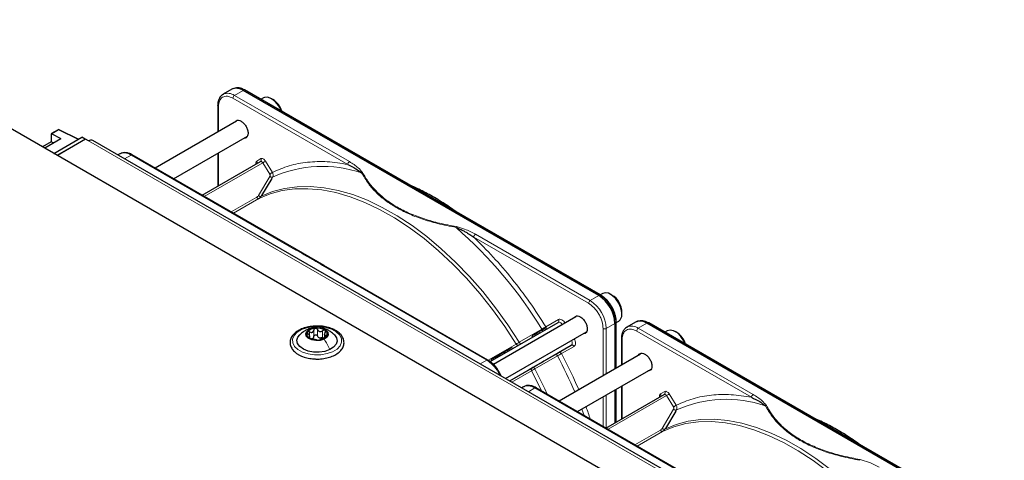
# Paper-space layout 'Blatt2' of a CAD drawing. Header units: millimetres. Extents: x 5 to 418, y 2 to 292.
# Tile 79 of 81: x 277 to 320, y 239 to 258. Entities that reach past the tile are written whole.
import ezdxf

# ---------------------------------------------------------------- set-up
doc = ezdxf.new("R2010")
doc.units = ezdxf.units.MM

psp = doc.layouts.new('Blatt2')

# ---------------------------------------------------------------- linework, layer by layer
at = {"color": 7, "linetype": 'Continuous', "lineweight": 25}
for p, q in [((313.588, 232.195), (268.051, 258.483)), ((285.993, 255.431), (285.617, 255.213)), ((285.617, 255.213), (285.634, 255.223)), ((286.08, 255.471), (286.025, 255.447)), ((302.064, 246.392), (286.493, 255.381)), ((302.142, 246.418), (286.571, 255.407)), ((287.386, 255.056), (287.283, 254.996)), ((287.793, 254.988), (287.736, 255.021)), ((285.381, 254.715), (285.381, 253.551)), ((285.381, 254.713), (285.381, 254.715)), ((286.207, 254.028), (282.649, 251.975)), ((278.396, 253.659), (278.1, 253.488)), ((278.119, 253.486), (278.516, 253.273)), ((279.276, 253.24), (278.434, 253.66)), ((277.809, 252.865), (277.427, 253.07)), ((278.091, 253.132), (277.716, 252.915)), ((277.809, 252.865), (278.516, 253.273)), ((278.091, 253.47), (278.091, 253.132)), ((278.181, 253.08), (278.091, 253.132)), ((278.205, 252.621), (279.435, 253.331)), ((278.205, 252.621), (279.265, 253.233)), ((278.346, 252.539), (279.576, 253.25)), ((279.591, 253.241), (278.36, 252.531)), ((279.576, 253.25), (279.435, 253.331)), ((279.576, 253.25), (279.576, 253.233)), ((279.718, 253.168), (279.591, 253.241)), ((315.415, 232.696), (279.918, 253.188)), ((283.449, 251.513), (286.682, 253.379)), ((285.381, 252.628), (285.381, 251.185)), ((281.092, 252.601), (281.013, 252.555)), ((288.829, 248.407), (281.641, 252.556)), ((284.699, 250.792), (287.253, 252.266)), ((287.753, 251.53), (287.301, 250.776)), ((290.032, 247.713), (288.822, 248.411)), ((297.212, 243.568), (290.024, 247.717)), ((302.236, 246.483), (302.132, 246.424)), ((302.642, 246.416), (302.586, 246.449)), ((301.056, 245.456), (297.453, 243.376)), ((302.829, 245.224), (302.823, 245.338)), ((303.081, 245.591), (303.081, 245.657)), ((297.309, 243.501), (300.281, 245.216)), ((299.726, 244.896), (299.696, 244.948)), ((302.771, 245.168), (302.771, 243.18)), ((302.832, 245.211), (302.936, 245.271)), ((302.832, 243.216), (302.832, 245.222)), ((303.671, 245.226), (303.295, 245.008)), ((303.295, 245.008), (303.312, 245.018)), ((303.758, 245.266), (303.703, 245.242)), ((319.741, 236.187), (304.171, 245.176)), ((319.82, 236.213), (304.249, 245.202)), ((289.412, 244.537), (289.412, 244.601)), ((290.049, 244.688), (290.049, 244.551)), ((297.984, 242.759), (301.532, 244.807)), ((299.261, 244.697), (299.147, 244.631)), ((299.177, 244.579), (299.147, 244.631)), ((299.355, 244.751), (299.261, 244.697)), ((299.261, 244.697), (299.291, 244.645)), ((299.458, 244.811), (299.355, 244.751)), ((299.385, 244.699), (299.355, 244.751)), ((303.058, 244.51), (303.058, 243.346)), ((303.058, 244.508), (303.058, 244.51)), ((305.064, 244.851), (304.961, 244.791)), ((305.471, 244.783), (305.414, 244.816)), ((298.084, 244.017), (297.934, 243.931)), ((298.155, 244.058), (298.084, 244.017)), ((298.114, 243.965), (298.084, 244.017)), ((298.252, 244.114), (298.155, 244.058)), ((298.185, 244.006), (298.155, 244.058)), ((298.282, 244.062), (298.252, 244.114)), ((300.308, 243.892), (300.861, 244.212)), ((297.335, 243.624), (297.382, 243.543)), ((297.486, 243.603), (297.456, 243.655)), ((297.607, 243.742), (297.578, 243.725)), ((297.608, 243.673), (297.578, 243.725)), ((297.637, 243.759), (297.607, 243.742)), ((297.637, 243.69), (297.607, 243.742)), ((297.652, 243.768), (297.635, 243.797)), ((297.687, 243.788), (297.637, 243.759)), ((297.667, 243.707), (297.637, 243.759)), ((297.934, 243.931), (297.687, 243.788)), ((297.717, 243.736), (297.687, 243.788)), ((297.964, 243.879), (297.934, 243.931)), ((299.227, 243.268), (300.22, 243.842)), ((303.885, 243.823), (300.327, 241.77)), ((298.164, 242.654), (299.128, 243.211)), ((301.127, 241.308), (304.36, 243.174)), ((298.77, 242.396), (298.691, 242.35)), ((306.507, 238.202), (299.319, 242.351)), ((302.832, 240.849), (302.832, 242.292)), ((303.058, 242.423), (303.058, 240.98)), ((302.376, 240.586), (304.931, 242.061)), ((302.771, 242.257), (302.771, 240.814)), ((305.431, 241.325), (304.979, 240.571))]:
    psp.add_line(p, q, dxfattribs=at)
at = {"color": 7, "linetype": 'Continuous', "lineweight": 18}
for p, q in [((286.117, 255.164), (286.493, 255.381)), ((286.493, 255.381), (286.545, 255.406)), ((286.545, 255.406), (302.116, 246.417)), ((291.073, 252.14), (286.046, 255.041)), ((291.144, 252.262), (286.117, 255.164)), ((285.41, 254.674), (285.41, 253.568)), ((278.415, 253.658), (278.119, 253.486)), ((279.265, 253.233), (278.415, 253.658)), ((315.215, 232.676), (279.718, 253.168)), ((285.41, 252.645), (285.41, 251.202)), ((281.306, 252.386), (281.592, 252.551)), ((281.592, 252.551), (288.779, 248.403)), ((287.351, 252.213), (284.794, 250.737)), ((287.089, 252.287), (287.274, 252.394)), ((287.658, 251.715), (287.351, 252.213)), ((287.469, 252.287), (287.777, 251.79)), ((287.161, 250.772), (287.665, 251.613)), ((287.785, 251.583), (287.753, 251.53)), ((285.972, 250.056), (287.088, 250.7)), ((287.183, 250.646), (286.067, 250.002)), ((287.301, 250.776), (287.281, 250.742)), ((301.617, 246.053), (296.59, 248.955)), ((301.688, 246.175), (296.661, 249.077)), ((289.975, 247.712), (297.162, 243.563)), ((302.064, 246.392), (301.688, 246.175)), ((302.116, 246.417), (302.064, 246.392)), ((299.749, 245.024), (300.302, 245.344)), ((302.811, 245.316), (302.818, 245.2)), ((289.584, 244.597), (289.584, 244.883)), ((289.757, 244.613), (289.757, 244.899)), ((298.583, 244.345), (299.576, 244.919)), ((299.611, 244.829), (299.581, 244.881)), ((302.253, 242.881), (302.253, 244.951)), ((302.771, 245.168), (302.395, 244.951)), ((302.395, 244.951), (302.395, 242.963)), ((302.818, 245.2), (302.771, 245.168)), ((302.818, 245.2), (302.818, 243.208)), ((303.795, 244.959), (304.171, 245.176)), ((308.822, 242.057), (303.795, 244.959)), ((304.171, 245.176), (304.223, 245.201)), ((304.223, 245.201), (319.793, 236.212)), ((289.38, 244.54), (289.38, 244.575)), ((289.406, 244.607), (289.406, 244.8)), ((289.971, 244.566), (289.971, 244.852)), ((290.117, 244.579), (290.117, 244.643)), ((299.488, 244.759), (299.458, 244.811)), ((303.088, 244.469), (303.088, 243.363)), ((308.751, 241.934), (303.724, 244.836)), ((297.222, 243.559), (298.451, 244.269)), ((300.861, 244.212), (298.164, 242.655)), ((300.982, 244.166), (300.429, 243.847)), ((297.162, 243.563), (296.876, 243.398)), ((297.402, 243.554), (297.372, 243.606)), ((297.503, 243.612), (297.473, 243.664)), ((297.561, 243.646), (297.531, 243.698)), ((300.251, 243.75), (299.258, 243.177)), ((299.125, 243.101), (298.258, 242.6)), ((298.983, 242.181), (299.269, 242.346)), ((299.269, 242.346), (306.457, 238.197)), ((302.818, 242.284), (302.818, 240.841)), ((303.088, 242.439), (303.088, 240.997)), ((302.253, 240.658), (302.253, 241.958)), ((302.395, 242.039), (302.395, 240.597)), ((305.028, 242.008), (302.471, 240.532)), ((304.767, 242.082), (304.952, 242.189)), ((305.336, 241.51), (305.028, 242.008)), ((305.146, 242.082), (305.454, 241.585)), ((301.431, 241.132), (301.322, 241.42)), ((304.838, 240.567), (305.342, 241.408)), ((305.463, 241.378), (305.431, 241.325)), ((304.979, 240.571), (304.958, 240.537)), ((303.65, 239.851), (304.766, 240.495)), ((304.861, 240.441), (303.745, 239.796))]:
    psp.add_line(p, q, dxfattribs=at)
at = {"color": 7, "linetype": 'Continuous', "lineweight": 25, "flags": 128}
for points in [[(288.165, 254.487), (288.152, 254.521), (288.041, 254.723), (287.898, 254.896), (287.738, 255.02), (287.577, 255.083), (287.433, 255.076), (287.386, 255.056)], [(302.936, 245.271), (303.005, 245.332), (303.068, 245.469), (303.078, 245.651), (303.035, 245.857), (302.943, 246.066), (302.813, 246.254), (302.658, 246.401), (302.495, 246.491), (302.342, 246.515), (302.236, 246.483)], [(290.042, 244.48), (289.872, 244.428), (289.679, 244.418), (289.495, 244.451), (289.346, 244.522), (289.256, 244.62), (289.238, 244.731), (289.295, 244.838), (289.418, 244.924)], [(289.418, 244.924), (289.589, 244.976), (289.781, 244.986), (289.966, 244.953), (290.115, 244.882), (290.205, 244.784), (290.223, 244.672), (290.166, 244.566), (290.042, 244.48)], [(302.832, 245.224), (302.832, 245.224), (302.832, 245.222)], [(305.843, 244.281), (305.785, 244.408), (305.659, 244.6), (305.506, 244.753), (305.343, 244.851), (305.188, 244.883), (305.064, 244.851)], [(290.285, 244.022), (290.07, 243.948), (289.828, 243.911), (289.577, 243.916), (289.339, 243.961), (289.133, 244.043), (288.975, 244.155), (288.879, 244.289), (288.851, 244.432), (288.894, 244.575), (288.972, 244.674)], [(290.49, 244.672), (290.582, 244.544), (290.61, 244.4), (290.566, 244.258), (290.455, 244.128), (290.285, 244.022)]]:
    psp.add_lwpolyline(points, dxfattribs=at)
at = {"color": 7, "linetype": 'Continuous', "lineweight": 18, "flags": 128}
for points in [[(287.351, 252.213), (287.34, 252.228), (287.328, 252.242), (287.315, 252.254), (287.302, 252.262), (287.288, 252.268), (287.276, 252.271), (287.264, 252.27), (287.253, 252.266)], [(298.451, 244.269), (297.949, 245.036), (297.417, 245.775), (296.857, 246.48), (296.273, 247.148), (295.669, 247.775), (295.048, 248.356), (294.414, 248.889), (293.77, 249.369), (293.121, 249.795), (292.471, 250.163), (291.823, 250.471), (291.181, 250.718), (290.55, 250.902), (289.933, 251.022), (289.333, 251.076), (288.755, 251.066), (288.202, 250.99), (287.677, 250.85), (287.183, 250.646)], [(287.281, 250.742), (287.776, 250.947), (288.302, 251.088), (288.857, 251.164), (289.437, 251.174), (290.038, 251.12), (290.657, 251), (291.291, 250.815), (291.934, 250.568), (292.584, 250.258), (293.237, 249.889), (293.888, 249.462), (294.533, 248.98), (295.169, 248.446), (295.792, 247.863), (296.399, 247.234), (296.984, 246.564), (297.546, 245.857), (298.08, 245.115), (298.583, 244.345)], [(289.05, 244.9), (289.29, 244.985), (289.56, 245.032), (289.842, 245.036), (290.116, 244.999), (290.364, 244.921), (290.569, 244.809), (290.716, 244.671), (290.797, 244.515), (290.805, 244.352), (290.739, 244.194), (290.605, 244.05), (290.411, 243.932), (290.171, 243.847), (289.901, 243.801), (289.619, 243.796), (289.345, 243.834), (289.097, 243.911), (288.892, 244.023), (288.744, 244.162), (288.664, 244.318), (288.656, 244.481), (288.722, 244.639), (288.856, 244.782), (289.05, 244.9)], [(300.47, 245.118), (300.454, 245.141), (300.43, 245.168), (300.404, 245.191), (300.377, 245.208), (300.351, 245.22), (300.325, 245.225), (300.301, 245.224), (300.281, 245.216)], [(300.861, 244.212), (300.878, 244.226), (300.891, 244.245), (300.899, 244.27), (300.902, 244.299), (300.9, 244.331), (300.894, 244.365), (300.882, 244.399), (300.87, 244.425)], [(299.258, 243.177), (299.698, 242.303), (299.807, 242.07)], [(299.577, 242.202), (299.561, 242.236), (299.125, 243.101)], [(305.028, 242.008), (305.018, 242.023), (305.006, 242.037), (304.993, 242.049), (304.979, 242.057), (304.966, 242.063), (304.953, 242.066), (304.941, 242.065), (304.931, 242.061)], [(316.129, 234.063), (315.627, 234.831), (315.095, 235.57), (314.535, 236.275), (313.951, 236.943), (313.347, 237.57), (312.725, 238.151), (312.091, 238.684), (311.448, 239.164), (310.799, 239.59), (310.148, 239.958), (309.501, 240.266), (308.859, 240.513), (308.228, 240.697), (307.61, 240.816), (307.011, 240.871), (306.433, 240.861), (305.88, 240.785), (305.355, 240.645), (304.861, 240.441)], [(304.958, 240.537), (305.453, 240.742), (305.98, 240.883), (306.535, 240.959), (307.115, 240.969), (307.716, 240.914), (308.335, 240.795), (308.968, 240.61), (309.612, 240.363), (310.262, 240.053), (310.914, 239.684), (311.565, 239.257), (312.211, 238.775), (312.847, 238.241), (313.47, 237.658), (314.076, 237.029), (314.662, 236.359), (315.223, 235.651), (315.757, 234.91), (316.261, 234.14)]]:
    psp.add_lwpolyline(points, dxfattribs=at)
at = {"color": 7, "linetype": 'Continuous', "lineweight": 18}
for centre, radius, start, end in [((285.821, 254.747), 0.511, 54.6299, 111.5164), ((286.2, 255.034), 0.154, 122.6055, 177.3945), ((285.431, 254.72), 0.0509, 187.749, 245.4439), ((278.405, 253.641), 0.0195, 56.4293, 114.9652), ((278.427, 253.642), 0.0194, 68.3898, 127.1591), ((287.013, 252.234), 0.0926, 307.8335, 35.0766), ((287.199, 252.341), 0.0922, 306.3512, 35.1851), ((286.428, 253.812), 1.846, 299.9888, 304.3156), ((291.227, 252.133), 0.154, 122.6055, 177.3945), ((289.96, 246.782), 5.271, 70.957, 114.3749), ((283.097, 234.836), 19.319, 31.4621, 48.8282), ((296.744, 248.948), 0.154, 122.6055, 177.3945), ((301.77, 246.046), 0.154, 122.6055, 177.3945), ((300.859, 244.881), 1.537, 2.6055, 57.3945), ((302.13, 246.393), 0.0279, 64.1059, 120.3461), ((300.226, 245.29), 0.0922, 306.3512, 35.1851), ((302.324, 245.087), 0.154, 242.6097, 297.3903), ((302.804, 245.224), 0.0279, 299.6454, 355.8931), ((303.499, 244.542), 0.511, 54.6299, 111.5164), ((303.878, 244.829), 0.154, 122.6055, 177.3945), ((303.109, 244.515), 0.0509, 187.749, 245.4439), ((300.898, 244.127), 0.0922, 24.8163, 113.6431), ((281.752, 233.828), 20.992, 23.4081, 28.207), ((304.691, 242.028), 0.0926, 307.8335, 35.0766), ((304.876, 242.135), 0.0922, 306.3512, 35.1851), ((304.106, 243.607), 1.846, 299.9888, 304.3156), ((307.638, 236.577), 5.271, 70.957, 114.3749), ((308.904, 241.927), 0.154, 122.6055, 177.3945)]:
    psp.add_arc(centre, radius, start, end, dxfattribs=at)
at = {"color": 7, "linetype": 'Continuous', "lineweight": 25}
for centre, radius, start, end in [((286.2, 254.972), 0.503, 54.3824, 114.3071), ((286.249, 254.985), 0.514, 54.844, 109.1737), ((286.559, 255.382), 0.0279, 64.1059, 120.3461), ((287.289, 254.192), 0.942, 17.3593, 57.6418), ((278.109, 253.472), 0.0173, 53.8088, 189.6652), ((278.416, 253.624), 0.04, 63.4641, 119.9973), ((279.835, 253.004), 0.201, 65.6929, 125.6176), ((301.236, 245.098), 1.537, 2.6055, 57.3945), ((301.275, 245.115), 1.55, 7.4229, 57.1417), ((302.126, 246.395), 0.0281, 357.4371, 55.9531), ((302.162, 245.633), 0.919, 1.5041, 58.4905), ((303.927, 244.78), 0.514, 54.844, 109.1737), ((289.667, 244.487), 0.472, 90.9797, 139.2502), ((289.738, 244.315), 0.648, 58.1613, 96.9453), ((289.996, 244.705), 0.182, 328.3161, 62.62), ((303.878, 244.767), 0.503, 54.3824, 114.3071), ((304.237, 245.177), 0.0279, 64.1059, 120.3461), ((289.465, 244.699), 0.182, 148.3161, 242.62), ((289.723, 245.089), 0.648, 238.1613, 276.9453), ((289.452, 244.659), 0.171, 286.0993, 304.1306), ((289.793, 244.917), 0.472, 270.9797, 319.2502), ((289.898, 244.765), 0.237, 250.3106, 264.7961), ((304.941, 243.968), 0.972, 17.9984, 57.0027)]:
    psp.add_arc(centre, radius, start, end, dxfattribs=at)
psp.add_ellipse((279.265, 253.201), major_axis=(0.02, 0.0347), ratio=0.576679, start_param=0.034867, end_param=0.784708, dxfattribs=at)
for points, knots in [([(285.64, 255.219), (285.61, 255.204), (285.535, 255.166), (285.453, 255.055), (285.399, 254.909), (285.378, 254.792), (285.382, 254.724), (285.383, 254.714)], [0, 0, 0, 0, 0.178353, 0.449155, 0.712576, 0.95398, 1, 1, 1, 1]), ([(286.132, 253.985), (286.15, 254.011), (286.187, 254.067), (286.288, 254.086), (286.367, 254.051), (286.407, 254.033)], [0, 0, 0, 0, 0.314168, 0.657084, 1, 1, 1, 1]), ([(286.407, 254.033), (286.447, 254.005), (286.526, 253.948), (286.628, 253.809), (286.695, 253.654), (286.719, 253.502), (286.695, 253.379), (286.631, 253.299), (286.564, 253.294), (286.532, 253.292)], [0, 0, 0, 0, 0.144573, 0.289146, 0.433719, 0.578293, 0.722866, 0.867439, 1, 1, 1, 1]), ([(281.641, 252.553), (281.615, 252.569), (281.543, 252.611), (281.424, 252.648), (281.288, 252.661), (281.178, 252.648), (281.124, 252.613), (281.109, 252.603)], [0, 0, 0, 0, 0.145773, 0.38604, 0.633582, 0.892952, 1, 1, 1, 1]), ([(287.079, 252.169), (287.079, 252.169), (287.078, 252.168), (287.073, 252.161), (287.069, 252.16), (287.069, 252.16)], [0, 0, 0, 0, 0.337931, 0.908636, 1, 1, 1, 1]), ([(291.073, 252.14), (291.198, 252.079), (291.427, 251.969), (291.601, 251.828), (291.68, 251.765)], [0, 0, 0, 0, 0.546487, 1, 1, 1, 1]), ([(295.803, 250.078), (295.617, 250.207), (295.231, 250.477), (294.639, 250.82), (294.186, 251.06), (293.938, 251.162), (293.891, 251.181)], [0, 0, 0, 0, 0.292559, 0.608996, 0.925533, 1, 1, 1, 1]), ([(287.183, 250.646), (287.202, 250.659), (287.24, 250.684), (287.267, 250.723), (287.281, 250.742)], [0, 0, 0, 0, 0.495823, 1, 1, 1, 1]), ([(295.815, 249.378), (295.854, 249.364), (295.932, 249.335), (296.055, 249.276), (296.183, 249.207), (296.308, 249.136), (296.443, 249.054), (296.533, 248.993), (296.59, 248.955)], [0, 0, 0, 0, 0.131707, 0.266427, 0.45503, 0.620819, 0.756483, 1, 1, 1, 1]), ([(302.631, 245.903), (302.585, 245.975), (302.522, 246.075), (302.412, 246.202), (302.314, 246.297), (302.218, 246.374), (302.16, 246.405), (302.142, 246.415)], [0, 0, 0, 0, 0.332055, 0.465031, 0.682019, 0.901125, 1, 1, 1, 1]), ([(302.154, 246.391), (302.237, 246.333), (302.365, 246.243), (302.519, 246.059), (302.625, 245.9), (302.709, 245.729), (302.781, 245.539), (302.792, 245.418), (302.799, 245.351)], [0, 0, 0, 0, 0.260513, 0.400752, 0.543967, 0.687182, 0.82742, 1, 1, 1, 1]), ([(302.823, 245.338), (302.823, 245.348), (302.821, 245.405), (302.795, 245.509), (302.751, 245.653), (302.697, 245.783), (302.65, 245.868), (302.631, 245.903)], [0, 0, 0, 0, 0.057456, 0.318799, 0.541248, 0.806265, 1, 1, 1, 1]), ([(300.981, 245.413), (300.999, 245.439), (301.036, 245.494), (301.137, 245.513), (301.217, 245.478), (301.256, 245.461)], [0, 0, 0, 0, 0.3141679, 0.6570839, 1, 1, 1, 1]), ([(301.256, 245.461), (301.296, 245.433), (301.376, 245.376), (301.477, 245.236), (301.544, 245.081), (301.568, 244.929), (301.544, 244.806), (301.48, 244.727), (301.413, 244.722), (301.381, 244.72)], [0, 0, 0, 0, 0.144573, 0.289146, 0.433719, 0.578293, 0.722866, 0.867439, 1, 1, 1, 1]), ([(289.866, 245.051), (289.787, 245.055), (289.616, 245.062), (289.358, 245.028), (289.107, 244.959), (288.888, 244.855), (288.713, 244.72), (288.594, 244.559), (288.541, 244.381), (288.558, 244.205), (288.637, 244.043), (288.739, 243.931), (288.814, 243.875), (288.834, 243.86)], [0, 0, 0, 0, 0.086282, 0.185601, 0.28521, 0.385407, 0.486394, 0.587428, 0.685685, 0.779446, 0.871544, 0.965572, 1, 1, 1, 1]), ([(289.284, 244.894), (289.232, 244.867), (289.119, 244.808), (289.023, 244.72), (288.971, 244.673)], [0, 0, 0, 0, 0.46578, 1, 1, 1, 1]), ([(289.744, 244.984), (289.715, 244.987), (289.623, 244.996), (289.463, 244.964), (289.344, 244.918), (289.284, 244.894)], [0, 0, 0, 0, 0.181448, 0.582026, 1, 1, 1, 1]), ([(289.406, 244.8), (289.426, 244.791), (289.457, 244.779), (289.498, 244.779), (289.527, 244.786), (289.55, 244.803), (289.575, 244.834), (289.58, 244.863), (289.584, 244.883)], [0, 0, 0, 0, 0.249168, 0.374303, 0.498903, 0.623987, 0.749746, 1, 1, 1, 1]), ([(289.525, 243.627), (289.577, 243.62), (289.718, 243.604), (289.956, 243.619), (290.219, 243.667), (290.457, 243.753), (290.657, 243.872), (290.809, 244.019), (290.899, 244.189), (290.92, 244.368), (290.875, 244.539), (290.771, 244.693), (290.616, 244.826), (290.412, 244.936), (290.169, 245.012), (289.981, 245.05), (289.878, 245.051), (289.866, 245.051)], [0, 0, 0, 0, 0.042893, 0.116634, 0.190507, 0.26469, 0.339399, 0.414652, 0.489109, 0.560561, 0.62935, 0.698063, 0.769173, 0.842509, 0.916511, 0.990371, 1, 1, 1, 1]), ([(289.659, 244.959), (289.649, 244.957), (289.629, 244.953), (289.605, 244.934), (289.589, 244.911), (289.585, 244.892), (289.584, 244.883)], [0, 0, 0, 0, 0.250033, 0.499632, 0.749228, 1, 1, 1, 1]), ([(289.757, 244.899), (289.752, 244.908), (289.744, 244.925), (289.72, 244.945), (289.691, 244.958), (289.67, 244.958), (289.659, 244.959)], [0, 0, 0, 0, 0.249815, 0.499908, 0.75012, 1, 1, 1, 1]), ([(289.757, 244.899), (289.767, 244.881), (289.781, 244.853), (289.815, 244.828), (289.845, 244.816), (289.878, 244.814), (289.922, 244.821), (289.952, 244.84), (289.971, 244.852)], [0, 0, 0, 0, 0.249199, 0.374336, 0.49893, 0.624007, 0.749759, 1, 1, 1, 1]), ([(290.497, 244.666), (290.44, 244.718), (290.339, 244.81), (290.153, 244.908), (289.989, 244.973), (289.874, 244.976), (289.833, 244.977)], [0, 0, 0, 0, 0.309059, 0.543107, 0.835925, 1, 1, 1, 1]), ([(290.08, 244.866), (290.072, 244.87), (290.057, 244.877), (290.028, 244.877), (289.997, 244.869), (289.98, 244.858), (289.971, 244.852)], [0, 0, 0, 0, 0.249991, 0.499611, 0.749127, 1, 1, 1, 1]), ([(290.081, 244.773), (290.086, 244.782), (290.096, 244.799), (290.101, 244.825), (290.097, 244.849), (290.086, 244.86), (290.08, 244.866)], [0, 0, 0, 0, 0.249852, 0.499902, 0.750115, 1, 1, 1, 1]), ([(299.581, 244.881), (299.561, 244.87), (299.524, 244.848), (299.479, 244.823), (299.458, 244.811)], [0, 0, 0, 0, 0.520139, 1, 1, 1, 1]), ([(299.696, 244.948), (299.695, 244.947), (299.692, 244.946), (299.669, 244.932), (299.632, 244.911), (299.599, 244.892), (299.581, 244.881)], [0, 0, 0, 0, 0.2389, 0.474476, 0.723416, 1, 1, 1, 1]), ([(303.318, 245.014), (303.288, 244.999), (303.213, 244.961), (303.13, 244.85), (303.076, 244.704), (303.055, 244.587), (303.06, 244.519), (303.061, 244.509)], [0, 0, 0, 0, 0.178353, 0.449155, 0.712576, 0.95398, 1, 1, 1, 1]), ([(289.31, 244.795), (289.307, 244.788), (289.302, 244.776), (289.308, 244.752), (289.321, 244.727), (289.336, 244.713), (289.343, 244.705)], [0, 0, 0, 0, 0.249857, 0.499466, 0.749011, 1, 1, 1, 1]), ([(289.406, 244.8), (289.397, 244.804), (289.378, 244.812), (289.349, 244.815), (289.324, 244.81), (289.315, 244.8), (289.31, 244.795)], [0, 0, 0, 0, 0.249807, 0.500055, 0.750309, 1, 1, 1, 1]), ([(289.38, 244.575), (289.39, 244.577), (289.406, 244.58), (289.413, 244.595), (289.412, 244.612), (289.403, 244.634), (289.383, 244.666), (289.359, 244.69), (289.343, 244.705)], [0, 0, 0, 0, 0.249201, 0.374338, 0.498932, 0.624008, 0.74976, 1, 1, 1, 1]), ([(289.38, 244.575), (289.375, 244.574), (289.364, 244.572), (289.359, 244.564), (289.364, 244.552), (289.375, 244.543), (289.381, 244.538)], [0, 0, 0, 0, 0.249852, 0.499902, 0.750115, 1, 1, 1, 1]), ([(289.381, 244.538), (289.389, 244.533), (289.404, 244.524), (289.433, 244.512), (289.463, 244.502), (289.481, 244.498), (289.49, 244.496)], [0, 0, 0, 0, 0.249991, 0.499611, 0.749127, 1, 1, 1, 1]), ([(289.704, 244.449), (289.694, 244.451), (289.68, 244.455), (289.645, 244.461), (289.615, 244.468), (289.582, 244.475), (289.538, 244.486), (289.509, 244.492), (289.49, 244.496)], [0, 0, 0, 0, 0.249199, 0.374336, 0.49893, 0.624007, 0.749759, 1, 1, 1, 1]), ([(289.584, 244.597), (289.582, 244.582), (289.577, 244.551), (289.558, 244.528), (289.548, 244.517)], [0, 0, 0, 0, 0.50155, 1, 1, 1, 1]), ([(289.584, 244.597), (289.585, 244.607), (289.588, 244.625), (289.605, 244.649), (289.629, 244.666), (289.659, 244.674), (289.691, 244.672), (289.72, 244.66), (289.744, 244.639), (289.752, 244.622), (289.757, 244.613)], [0, 0, 0, 0, 0.1251933, 0.2494385, 0.3742794, 0.4990244, 0.6238686, 0.7493688, 0.8744304, 1, 1, 1, 1]), ([(289.704, 244.449), (289.708, 244.448), (289.717, 244.446), (289.74, 244.444), (289.77, 244.443), (289.791, 244.445), (289.801, 244.445)], [0, 0, 0, 0, 0.249815, 0.499908, 0.75012, 1, 1, 1, 1]), ([(289.818, 244.542), (289.805, 244.551), (289.778, 244.57), (289.764, 244.599), (289.757, 244.613)], [0, 0, 0, 0, 0.498457, 1, 1, 1, 1]), ([(289.801, 244.445), (289.812, 244.447), (289.832, 244.449), (289.856, 244.454), (289.872, 244.46), (289.875, 244.463), (289.877, 244.465)], [0, 0, 0, 0, 0.250033, 0.499632, 0.749228, 1, 1, 1, 1]), ([(289.971, 244.566), (289.956, 244.556), (289.927, 244.537), (289.893, 244.532), (289.876, 244.529)], [0, 0, 0, 0, 0.501552, 1, 1, 1, 1]), ([(290.055, 244.548), (290.034, 244.541), (290.004, 244.529), (289.963, 244.51), (289.934, 244.497), (289.91, 244.486), (289.886, 244.474), (289.881, 244.468), (289.877, 244.465)], [0, 0, 0, 0, 0.2491679, 0.3743031, 0.4989033, 0.6239875, 0.7497462, 1, 1, 1, 1]), ([(290.081, 244.773), (290.07, 244.755), (290.054, 244.728), (290.048, 244.694), (290.049, 244.671), (290.058, 244.655), (290.078, 244.642), (290.102, 244.642), (290.117, 244.643)], [0, 0, 0, 0, 0.249201, 0.3743378, 0.4989316, 0.6240084, 0.74976, 1, 1, 1, 1]), ([(290.055, 244.548), (290.064, 244.552), (290.083, 244.559), (290.111, 244.574), (290.136, 244.592), (290.146, 244.603), (290.151, 244.609)], [0, 0, 0, 0, 0.249807, 0.500055, 0.750309, 1, 1, 1, 1]), ([(290.151, 244.609), (290.153, 244.615), (290.159, 244.626), (290.153, 244.637), (290.139, 244.644), (290.125, 244.643), (290.117, 244.643)], [0, 0, 0, 0, 0.249857, 0.499466, 0.749011, 1, 1, 1, 1]), ([(288.834, 243.86), (288.867, 243.838), (288.963, 243.775), (289.155, 243.696), (289.358, 243.639), (289.487, 243.629), (289.525, 243.627)], [0, 0, 0, 0, 0.18036, 0.519453, 0.858398, 1, 1, 1, 1]), ([(297.699, 243.056), (297.653, 243.128), (297.59, 243.228), (297.479, 243.355), (297.381, 243.45), (297.286, 243.526), (297.228, 243.556), (297.212, 243.565)], [0, 0, 0, 0, 0.3356822, 0.4702482, 0.6900089, 0.9122046, 1, 1, 1, 1]), ([(297.372, 243.606), (297.365, 243.602), (297.355, 243.596), (297.351, 243.594), (297.353, 243.595), (297.354, 243.595)], [0, 0, 0, 0, 0.511036, 0.753379, 1, 1, 1, 1]), ([(297.471, 243.663), (297.461, 243.658), (297.443, 243.647), (297.415, 243.631), (297.391, 243.617), (297.379, 243.61), (297.372, 243.606)], [0, 0, 0, 0, 0.2570131, 0.4933044, 0.7331887, 1, 1, 1, 1]), ([(297.473, 243.664), (297.467, 243.661), (297.459, 243.656), (297.455, 243.654), (297.456, 243.655), (297.456, 243.655)], [0, 0, 0, 0, 0.520179, 0.760732, 1, 1, 1, 1]), ([(297.531, 243.698), (297.525, 243.695), (297.514, 243.688), (297.498, 243.679), (297.484, 243.671), (297.476, 243.666), (297.473, 243.664)], [0, 0, 0, 0, 0.255127, 0.498018, 0.74194, 1, 1, 1, 1]), ([(297.605, 243.741), (297.593, 243.734), (297.571, 243.721), (297.544, 243.705), (297.531, 243.698)], [0, 0, 0, 0, 0.530715, 1, 1, 1, 1]), ([(300.22, 243.842), (300.229, 243.846), (300.245, 243.856), (300.27, 243.87), (300.292, 243.883), (300.303, 243.889), (300.308, 243.892)], [0, 0, 0, 0, 0.248974, 0.501635, 0.750749, 1, 1, 1, 1]), ([(303.809, 243.78), (303.827, 243.806), (303.865, 243.861), (303.966, 243.88), (304.045, 243.845), (304.085, 243.828)], [0, 0, 0, 0, 0.314168, 0.657084, 1, 1, 1, 1]), ([(304.085, 243.828), (304.124, 243.8), (304.204, 243.743), (304.305, 243.604), (304.373, 243.449), (304.397, 243.296), (304.373, 243.174), (304.308, 243.094), (304.241, 243.089), (304.209, 243.087)], [0, 0, 0, 0, 0.144573, 0.289146, 0.433719, 0.578293, 0.722866, 0.867439, 1, 1, 1, 1]), ([(299.128, 243.211), (299.144, 243.22), (299.174, 243.238), (299.21, 243.258), (299.227, 243.268)], [0, 0, 0, 0, 0.5, 1, 1, 1, 1]), ([(297.787, 242.875), (297.775, 242.904), (297.75, 242.966), (297.716, 243.025), (297.699, 243.056)], [0, 0, 0, 0, 0.4754569, 1, 1, 1, 1]), ([(299.319, 242.348), (299.292, 242.364), (299.221, 242.406), (299.102, 242.443), (298.966, 242.456), (298.855, 242.443), (298.802, 242.408), (298.786, 242.398)], [0, 0, 0, 0, 0.145773, 0.38604, 0.633582, 0.892952, 1, 1, 1, 1]), ([(304.756, 241.964), (304.756, 241.964), (304.756, 241.963), (304.75, 241.956), (304.747, 241.955), (304.747, 241.955)], [0, 0, 0, 0, 0.337931, 0.908636, 1, 1, 1, 1]), ([(308.751, 241.934), (308.876, 241.874), (309.104, 241.764), (309.279, 241.623), (309.358, 241.56)], [0, 0, 0, 0, 0.546487, 1, 1, 1, 1]), ([(313.481, 239.872), (313.295, 240.002), (312.909, 240.272), (312.317, 240.615), (311.864, 240.855), (311.616, 240.957), (311.569, 240.976)], [0, 0, 0, 0, 0.2925589, 0.6089959, 0.9255328, 1, 1, 1, 1]), ([(304.861, 240.441), (304.88, 240.453), (304.918, 240.479), (304.945, 240.517), (304.958, 240.537)], [0, 0, 0, 0, 0.495823, 1, 1, 1, 1])]:
    psp.add_open_spline(points, degree=3, knots=knots, dxfattribs=at)
at = {"color": 7, "linetype": 'Continuous', "lineweight": 18}
for points, knots in [([(286.046, 255.041), (285.966, 255.078), (285.843, 255.134), (285.695, 255.128), (285.593, 255.092), (285.511, 255.021), (285.432, 254.896), (285.418, 254.762), (285.41, 254.674)], [0, 0, 0, 0, 0.239457, 0.368361, 0.5, 0.631639, 0.760543, 1, 1, 1, 1]), ([(281.592, 252.551), (281.498, 252.594), (281.311, 252.68), (281.165, 252.627), (281.092, 252.601)], [0, 0, 0, 0, 0.500051, 1, 1, 1, 1]), ([(281.642, 252.556), (281.634, 252.559), (281.62, 252.564), (281.601, 252.556), (281.592, 252.551)], [0, 0, 0, 0, 0.499672, 1, 1, 1, 1]), ([(287.052, 252.165), (287.05, 252.177), (287.044, 252.212), (287.056, 252.258), (287.078, 252.277), (287.089, 252.287)], [0, 0, 0, 0, 0.205862, 0.617587, 1, 1, 1, 1]), ([(287.274, 252.394), (287.288, 252.399), (287.316, 252.408), (287.37, 252.39), (287.426, 252.348), (287.455, 252.307), (287.469, 252.287)], [0, 0, 0, 0, 0.240773, 0.5, 0.759227, 1, 1, 1, 1]), ([(287.777, 251.79), (288.018, 251.895), (288.501, 252.107), (289.31, 252.254), (290.166, 252.284), (290.771, 252.187), (291.073, 252.14)], [0, 0, 0, 0, 0.249257, 0.5, 0.750743, 1, 1, 1, 1]), ([(291.724, 251.782), (291.666, 251.853), (291.519, 252.031), (291.285, 252.175), (291.144, 252.262)], [0, 0, 0, 0, 0.39819, 1, 1, 1, 1]), ([(287.785, 251.583), (287.791, 251.596), (287.805, 251.623), (287.811, 251.674), (287.804, 251.732), (287.786, 251.77), (287.777, 251.79)], [0, 0, 0, 0, 0.216924, 0.455917, 0.716953, 1, 1, 1, 1]), ([(291.68, 251.765), (291.687, 251.769), (291.701, 251.776), (291.716, 251.78), (291.724, 251.782)], [0, 0, 0, 0, 0.483164, 1, 1, 1, 1]), ([(291.68, 251.765), (291.773, 251.608), (291.95, 251.31), (292.308, 250.905), (292.717, 250.554), (293.185, 250.247), (293.717, 249.977), (294.326, 249.741), (295.027, 249.534), (295.544, 249.432), (295.815, 249.378)], [0, 0, 0, 0, 0.1410377, 0.2683475, 0.3855262, 0.5002837, 0.6150981, 0.7323438, 0.8593359, 1, 1, 1, 1]), ([(295.829, 249.412), (295.582, 249.46), (295.102, 249.553), (294.418, 249.747), (293.786, 249.983), (293.21, 250.27), (292.713, 250.603), (292.303, 250.968), (291.968, 251.362), (291.807, 251.639), (291.724, 251.782)], [0, 0, 0, 0, 0.12858, 0.250087, 0.37511, 0.500001, 0.624892, 0.749914, 0.87141, 1, 1, 1, 1]), ([(287.665, 251.613), (287.668, 251.621), (287.675, 251.635), (287.677, 251.662), (287.672, 251.69), (287.663, 251.707), (287.658, 251.715)], [0, 0, 0, 0, 0.247321, 0.497654, 0.748719, 1, 1, 1, 1]), ([(295.815, 249.378), (295.817, 249.384), (295.822, 249.398), (295.826, 249.407), (295.829, 249.412)], [0, 0, 0, 0, 0.499999, 1, 1, 1, 1]), ([(296.661, 249.077), (296.511, 249.159), (296.261, 249.294), (295.952, 249.378), (295.829, 249.412)], [0, 0, 0, 0, 0.600655, 1, 1, 1, 1]), ([(296.59, 248.955), (296.877, 248.669), (297.454, 248.096), (298.271, 247.134), (299.047, 246.114), (299.515, 245.387), (299.749, 245.024)], [0, 0, 0, 0, 0.249327, 0.5, 0.750673, 1, 1, 1, 1]), ([(288.779, 248.403), (288.788, 248.406), (288.806, 248.414), (288.824, 248.413), (288.829, 248.407), (288.829, 248.407)], [0, 0, 0, 0, 0.499615, 0.99923, 1, 1, 1, 1]), ([(288.779, 248.403), (288.91, 248.327), (289.109, 248.212), (289.378, 248.058), (289.646, 247.903), (289.845, 247.787), (289.975, 247.712)], [0, 0, 0, 0, 0.327983, 0.500008, 0.672268, 1, 1, 1, 1]), ([(290.025, 247.717), (290.018, 247.719), (290.003, 247.725), (289.985, 247.716), (289.975, 247.712)], [0, 0, 0, 0, 0.498802, 1, 1, 1, 1]), ([(302.253, 244.951), (302.245, 245.048), (302.232, 245.198), (302.152, 245.415), (302.07, 245.58), (301.968, 245.733), (301.82, 245.911), (301.697, 245.997), (301.617, 246.053)], [0, 0, 0, 0, 0.2394568, 0.3683606, 0.5, 0.6316394, 0.7605432, 1, 1, 1, 1]), ([(300.302, 245.344), (300.322, 245.351), (300.364, 245.366), (300.446, 245.338), (300.529, 245.275), (300.572, 245.214), (300.593, 245.184)], [0, 0, 0, 0, 0.240773, 0.5, 0.759227, 1, 1, 1, 1]), ([(289.284, 244.894), (289.284, 244.894), (289.321, 244.922), (289.37, 244.923), (289.418, 244.924)], [0, 0, 0, 0, 0.002924, 1, 1, 1, 1]), ([(299.749, 245.024), (299.737, 245.017), (299.714, 245.002), (299.667, 244.974), (299.621, 244.945), (299.59, 244.927), (299.576, 244.919)], [0, 0, 0, 0, 0.2800574, 0.5400964, 0.7800863, 1, 1, 1, 1]), ([(303.724, 244.836), (303.644, 244.873), (303.521, 244.929), (303.373, 244.923), (303.271, 244.887), (303.189, 244.816), (303.109, 244.691), (303.096, 244.556), (303.088, 244.469)], [0, 0, 0, 0, 0.239457, 0.368361, 0.5, 0.631639, 0.760543, 1, 1, 1, 1]), ([(300.989, 244.499), (301.004, 244.465), (301.036, 244.397), (301.049, 244.294), (301.032, 244.209), (300.998, 244.18), (300.982, 244.166)], [0, 0, 0, 0, 0.240773, 0.5, 0.759227, 1, 1, 1, 1]), ([(298.583, 244.345), (298.56, 244.332), (298.513, 244.304), (298.472, 244.281), (298.451, 244.269)], [0, 0, 0, 0, 0.500009, 1, 1, 1, 1]), ([(298.451, 244.269), (298.458, 244.258), (298.473, 244.238), (298.5, 244.218), (298.527, 244.208), (298.541, 244.213), (298.548, 244.216)], [0, 0, 0, 0, 0.249998, 0.499998, 0.749999, 1, 1, 1, 1]), ([(297.162, 243.563), (297.171, 243.567), (297.189, 243.574), (297.207, 243.573), (297.213, 243.567), (297.213, 243.566)], [0, 0, 0, 0, 0.4831674, 0.9663349, 1, 1, 1, 1]), ([(297.715, 242.914), (297.698, 242.954), (297.634, 243.114), (297.436, 243.365), (297.254, 243.497), (297.162, 243.563)], [0, 0, 0, 0, 0.146513, 0.573257, 1, 1, 1, 1]), ([(300.251, 243.75), (300.266, 243.758), (300.296, 243.775), (300.344, 243.801), (300.392, 243.827), (300.416, 243.84), (300.429, 243.847)], [0, 0, 0, 0, 0.219499, 0.459352, 0.719529, 1, 1, 1, 1]), ([(300.429, 243.847), (300.63, 243.464), (300.904, 242.943), (301.126, 242.408), (301.185, 242.265)], [0, 0, 0, 0, 0.733415, 1, 1, 1, 1]), ([(299.128, 243.211), (299.123, 243.206), (299.111, 243.197), (299.106, 243.169), (299.11, 243.135), (299.12, 243.112), (299.125, 243.101)], [0, 0, 0, 0, 0.2499978, 0.4999985, 0.7499993, 1, 1, 1, 1]), ([(299.125, 243.101), (299.146, 243.112), (299.187, 243.136), (299.234, 243.163), (299.258, 243.177)], [0, 0, 0, 0, 0.499991, 1, 1, 1, 1]), ([(299.269, 242.346), (299.176, 242.389), (298.988, 242.475), (298.842, 242.422), (298.769, 242.396)], [0, 0, 0, 0, 0.500051, 1, 1, 1, 1]), ([(299.319, 242.351), (299.312, 242.354), (299.297, 242.359), (299.279, 242.351), (299.269, 242.346)], [0, 0, 0, 0, 0.499672, 1, 1, 1, 1]), ([(304.73, 241.96), (304.728, 241.972), (304.722, 242.007), (304.734, 242.053), (304.756, 242.072), (304.767, 242.082)], [0, 0, 0, 0, 0.205862, 0.617587, 1, 1, 1, 1]), ([(304.952, 242.189), (304.965, 242.193), (304.993, 242.203), (305.048, 242.185), (305.103, 242.143), (305.132, 242.102), (305.146, 242.082)], [0, 0, 0, 0, 0.240773, 0.5, 0.759227, 1, 1, 1, 1]), ([(305.454, 241.585), (305.695, 241.69), (306.179, 241.902), (306.988, 242.049), (307.844, 242.079), (308.449, 241.982), (308.751, 241.934)], [0, 0, 0, 0, 0.249257, 0.5, 0.750743, 1, 1, 1, 1]), ([(309.402, 241.577), (309.344, 241.648), (309.197, 241.826), (308.963, 241.97), (308.822, 242.057)], [0, 0, 0, 0, 0.39819, 1, 1, 1, 1]), ([(301.5, 241.523), (301.502, 241.519), (301.578, 241.34), (301.635, 241.159), (301.692, 240.982)], [0, 0, 0, 0, 0.02245, 1, 1, 1, 1]), ([(305.342, 241.408), (305.346, 241.416), (305.353, 241.43), (305.354, 241.457), (305.35, 241.485), (305.341, 241.502), (305.336, 241.51)], [0, 0, 0, 0, 0.247321, 0.497654, 0.748719, 1, 1, 1, 1]), ([(305.463, 241.378), (305.469, 241.391), (305.483, 241.418), (305.489, 241.469), (305.482, 241.527), (305.464, 241.565), (305.454, 241.585)], [0, 0, 0, 0, 0.216924, 0.455917, 0.716953, 1, 1, 1, 1]), ([(309.358, 241.56), (309.365, 241.563), (309.379, 241.571), (309.394, 241.575), (309.402, 241.577)], [0, 0, 0, 0, 0.483164, 1, 1, 1, 1]), ([(309.358, 241.56), (309.451, 241.403), (309.628, 241.105), (309.986, 240.7), (310.395, 240.349), (310.862, 240.041), (311.395, 239.772), (312.004, 239.536), (312.705, 239.329), (313.222, 239.227), (313.493, 239.173)], [0, 0, 0, 0, 0.141038, 0.268348, 0.385526, 0.500284, 0.615098, 0.732344, 0.859336, 1, 1, 1, 1]), ([(313.506, 239.207), (313.26, 239.255), (312.779, 239.348), (312.096, 239.541), (311.464, 239.778), (310.888, 240.065), (310.39, 240.397), (309.981, 240.762), (309.646, 241.157), (309.485, 241.434), (309.402, 241.577)], [0, 0, 0, 0, 0.12858, 0.250087, 0.37511, 0.500001, 0.624892, 0.749914, 0.87141, 1, 1, 1, 1]), ([(313.493, 239.173), (313.495, 239.179), (313.499, 239.193), (313.504, 239.202), (313.506, 239.207)], [0, 0, 0, 0, 0.499999, 1, 1, 1, 1]), ([(314.338, 238.872), (314.188, 238.953), (313.938, 239.089), (313.63, 239.173), (313.506, 239.207)], [0, 0, 0, 0, 0.600655, 1, 1, 1, 1])]:
    psp.add_open_spline(points, degree=3, knots=knots, dxfattribs=at)
for points in [[(287.777, 251.79), (287.769, 251.785), (287.755, 251.775), (287.723, 251.754), (287.688, 251.733), (287.668, 251.721), (287.658, 251.715)], [(287.665, 251.613), (287.675, 251.606), (287.695, 251.592), (287.73, 251.579), (287.762, 251.575), (287.777, 251.581), (287.785, 251.583)], [(287.088, 250.7), (287.102, 250.71), (287.131, 250.729), (287.151, 250.758), (287.161, 250.772)], [(287.183, 250.646), (287.176, 250.644), (287.162, 250.64), (287.136, 250.65), (287.109, 250.67), (287.095, 250.69), (287.088, 250.7)], [(287.281, 250.742), (287.273, 250.739), (287.258, 250.734), (287.226, 250.738), (287.191, 250.751), (287.171, 250.765), (287.161, 250.772)], [(299.728, 244.897), (299.737, 244.904), (299.754, 244.917), (299.765, 244.95), (299.765, 244.988), (299.754, 245.012), (299.749, 245.024)], [(290.285, 244.022), (290.251, 244.103), (290.183, 244.265), (290.089, 244.408), (290.042, 244.48)], [(298.647, 244.273), (298.645, 244.273), (298.639, 244.273), (298.623, 244.289), (298.603, 244.313), (298.59, 244.335), (298.583, 244.345)], [(300.22, 243.842), (300.219, 243.839), (300.216, 243.834), (300.221, 243.812), (300.233, 243.783), (300.245, 243.761), (300.251, 243.75)], [(300.429, 243.847), (300.421, 243.857), (300.406, 243.879), (300.373, 243.898), (300.338, 243.904), (300.318, 243.896), (300.308, 243.892)], [(299.227, 243.268), (299.226, 243.266), (299.223, 243.261), (299.228, 243.239), (299.24, 243.21), (299.252, 243.188), (299.258, 243.177)], [(305.454, 241.585), (305.447, 241.58), (305.432, 241.57), (305.4, 241.549), (305.366, 241.528), (305.346, 241.516), (305.336, 241.51)], [(305.342, 241.408), (305.353, 241.401), (305.373, 241.387), (305.407, 241.374), (305.44, 241.37), (305.455, 241.376), (305.463, 241.378)], [(304.766, 240.495), (304.78, 240.505), (304.809, 240.524), (304.828, 240.553), (304.838, 240.567)], [(304.958, 240.537), (304.951, 240.534), (304.935, 240.529), (304.903, 240.533), (304.869, 240.546), (304.848, 240.56), (304.838, 240.567)], [(304.861, 240.441), (304.854, 240.439), (304.84, 240.435), (304.814, 240.445), (304.787, 240.465), (304.773, 240.485), (304.766, 240.495)]]:
    psp.add_open_spline(points, degree=3, dxfattribs=at)
at = {"color": 7, "linetype": 'Continuous', "lineweight": 25}
for points in [[(299.181, 243.242), (299.151, 243.224), (299.092, 243.19), (299.05, 243.166), (299.052, 243.168), (299.102, 243.196), (299.19, 243.247), (299.303, 243.312), (299.426, 243.383), (299.496, 243.424), (299.531, 243.444)], [(299.531, 243.444), (299.561, 243.461), (299.62, 243.495), (299.662, 243.519), (299.659, 243.518), (299.61, 243.489), (299.522, 243.438), (299.409, 243.373), (299.286, 243.302), (299.216, 243.262), (299.181, 243.242)]]:
    psp.add_open_spline(points, degree=3, dxfattribs=at)

doc.saveas('drawing.dxf')
